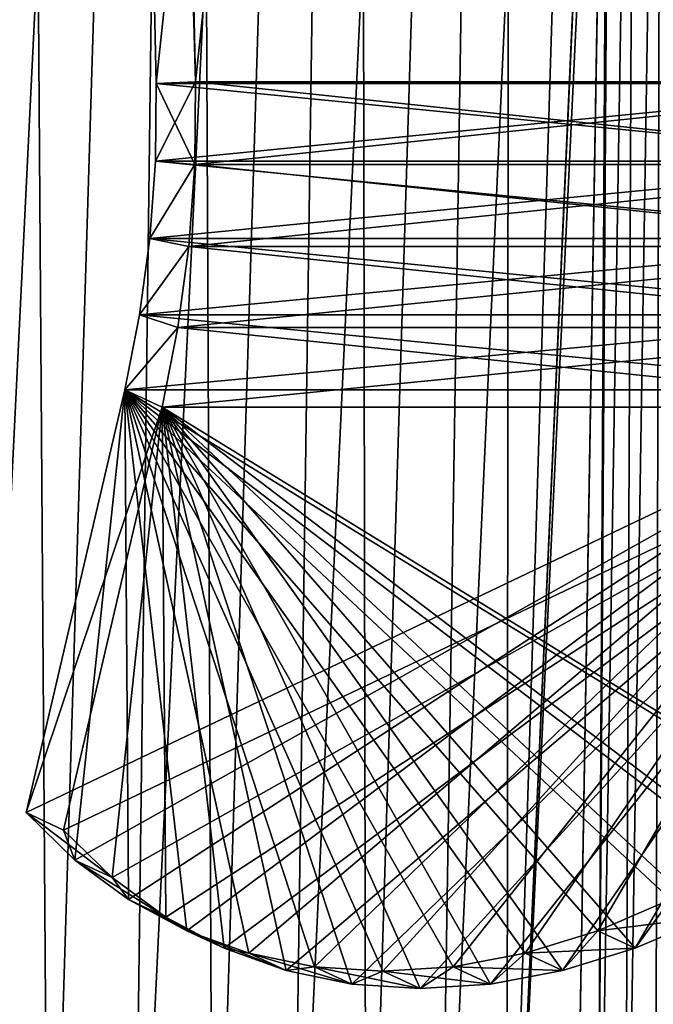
# Model space of a CAD drawing. Header units: millimetres. Extents: x -30 to 30, y -182 to 40.
# Tile 46 of 196: x 13.96 to 19.65, y -27.78 to -18.93. Entities that reach past the tile are written whole.
import ezdxf

# ---------------------------------------------------------------- set-up
doc = ezdxf.new("R2010")
doc.units = ezdxf.units.MM
doc.header["$LTSCALE"] = 65.185185
for name, color, linetype in [('15', 7, 'CONTINUOUS'), ('154', 7, 'CONTINUOUS'), ('157', 7, 'CONTINUOUS'), ('158', 7, 'CONTINUOUS'), ('159', 7, 'CONTINUOUS'), ('160', 7, 'CONTINUOUS'), ('171', 7, 'CONTINUOUS'), ('172', 7, 'CONTINUOUS'), ('174', 7, 'CONTINUOUS'), ('176', 7, 'CONTINUOUS'), ('178', 7, 'CONTINUOUS'), ('179', 7, 'CONTINUOUS'), ('18', 7, 'CONTINUOUS'), ('180', 7, 'CONTINUOUS'), ('181', 7, 'CONTINUOUS'), ('192', 7, 'CONTINUOUS'), ('193', 7, 'CONTINUOUS'), ('195', 7, 'CONTINUOUS'), ('2', 7, 'CONTINUOUS')]:
    doc.layers.add(name, color=color, linetype=linetype)

msp = doc.modelspace()

# ---------------------------------------------------------------- linework, layer by layer
at = {"layer": '15', "linetype": 'Continuous'}
for points in [[(19.2827, -11.0015, 14.6226), (18.9275, -32, 14.1803), (19.1476, -32, 13.919), (19.2827, -11.0015, 14.6226)], [(19.3964, -32, 13.6841), (19.4927, -10.9998, 14.3749), (19.1476, -32, 13.919), (19.3964, -32, 13.6841)], [(19.4927, -10.9998, 14.3749), (19.2827, -11.0015, 14.6226), (19.1476, -32, 13.919), (19.4927, -10.9998, 14.3749)], [(19.6696, -32, 13.4795), (19.7282, -10.9988, 14.1513), (19.3964, -32, 13.6841), (19.6696, -32, 13.4795)], [(19.7282, -10.9988, 14.1513), (19.4927, -10.9998, 14.3749), (19.3964, -32, 13.6841), (19.7282, -10.9988, 14.1513)]]:
    msp.add_3dface(points, dxfattribs=at)
at = {"layer": '154', "linetype": 'Continuous'}
for points in [[(14.3534, 35.5763, -21.4245), (15.5432, -19.4924, -22.6142), (14.0001, 35.5611, -21.0711), (14.3534, 35.5763, -21.4245)], [(14.0001, 35.5611, -21.0711), (15.5432, -19.4924, -22.6142), (15.1898, -19.5077, -22.2608), (14.0001, 35.5611, -21.0711)], [(15.1898, -19.5077, -22.2608), (15.5363, -20.2339, -22.6074), (15.1833, -20.2056, -22.2544), (15.1898, -19.5077, -22.2608)], [(15.5432, -19.4924, -22.6142), (15.5363, -20.2339, -22.6074), (15.1898, -19.5077, -22.2608), (15.5432, -19.4924, -22.6142)], [(15.1833, -20.2056, -22.2544), (15.5363, -20.2339, -22.6074), (15.1339, -20.9, -22.2049), (15.1833, -20.2056, -22.2544)], [(15.5363, -20.2339, -22.6074), (15.4838, -20.9717, -22.5548), (15.1339, -20.9, -22.2049), (15.5363, -20.2339, -22.6074)], [(15.1339, -20.9, -22.2049), (15.4838, -20.9717, -22.5548), (15.0418, -21.5856, -22.1129), (15.1339, -20.9, -22.2049)], [(15.4838, -20.9717, -22.5548), (15.386, -21.7002, -22.457), (15.0418, -21.5856, -22.1129), (15.4838, -20.9717, -22.5548)], [(15.0418, -21.5856, -22.1129), (15.386, -21.7002, -22.457), (14.9079, -22.2573, -21.9789), (15.0418, -21.5856, -22.1129)], [(15.386, -21.7002, -22.457), (15.2436, -22.4139, -22.3147), (14.9079, -22.2573, -21.9789), (15.386, -21.7002, -22.457)], [(14.9079, -22.2573, -21.9789), (15.2436, -22.4139, -22.3147), (14.0221, -26.0561, -21.0932), (14.9079, -22.2573, -21.9789)], [(15.2436, -22.4139, -22.3147), (14.3579, -26.2127, -21.4289), (14.0221, -26.0561, -21.0932), (15.2436, -22.4139, -22.3147)]]:
    msp.add_3dface(points, dxfattribs=at)
at = {"layer": '157', "linetype": 'Continuous'}
for points in [[(14.3534, 35.5763, -21.4245), (21.4245, 35.5763, -14.3534), (22.6142, -19.4924, -15.5432), (14.3534, 35.5763, -21.4245)], [(15.5432, -19.4924, -22.6142), (14.3534, 35.5763, -21.4245), (22.6142, -19.4924, -15.5432), (15.5432, -19.4924, -22.6142)]]:
    msp.add_3dface(points, dxfattribs=at)
at = {"layer": '158', "linetype": 'Continuous'}
for points in [[(14.0001, 35.5611, -21.0711), (15.1898, -19.5077, -22.2608), (21.0711, 35.5611, -14.0001), (14.0001, 35.5611, -21.0711)], [(15.1898, -19.5077, -22.2608), (22.2608, -19.5077, -15.1898), (21.0711, 35.5611, -14.0001), (15.1898, -19.5077, -22.2608)]]:
    msp.add_3dface(points, dxfattribs=at)
at = {"layer": '159', "linetype": 'Continuous'}
for points in [[(14.3579, -26.2127, -21.4289), (15.2436, -22.4139, -22.3147), (22.3147, -22.4139, -15.2436), (14.3579, -26.2127, -21.4289)], [(14.3579, -26.2127, -21.4289), (22.3147, -22.4139, -15.2436), (14.7952, -26.6393, -20.7926), (14.3579, -26.2127, -21.4289)], [(14.7952, -26.6393, -20.7926), (22.3147, -22.4139, -15.2436), (15.2776, -26.994, -20.1449), (14.7952, -26.6393, -20.7926)], [(15.2776, -26.994, -20.1449), (22.3147, -22.4139, -15.2436), (15.8005, -27.2734, -19.4917), (15.2776, -26.994, -20.1449)], [(15.8005, -27.2734, -19.4917), (22.3147, -22.4139, -15.2436), (16.3589, -27.4749, -18.8393), (15.8005, -27.2734, -19.4917)], [(16.3589, -27.4749, -18.8393), (22.3147, -22.4139, -15.2436), (16.9477, -27.5966, -18.1937), (16.3589, -27.4749, -18.8393)], [(16.9477, -27.5966, -18.1937), (22.3147, -22.4139, -15.2436), (17.5612, -27.6372, -17.5612), (16.9477, -27.5966, -18.1937)], [(17.5612, -27.6372, -17.5612), (22.3147, -22.4139, -15.2436), (18.1937, -27.5966, -16.9477), (17.5612, -27.6372, -17.5612)], [(18.1937, -27.5966, -16.9477), (22.3147, -22.4139, -15.2436), (18.8393, -27.4749, -16.3589), (18.1937, -27.5966, -16.9477)], [(18.8393, -27.4749, -16.3589), (22.3147, -22.4139, -15.2436), (19.4917, -27.2734, -15.8005), (18.8393, -27.4749, -16.3589)], [(19.4917, -27.2734, -15.8005), (22.3147, -22.4139, -15.2436), (20.1449, -26.994, -15.2776), (19.4917, -27.2734, -15.8005)]]:
    msp.add_3dface(points, dxfattribs=at)
at = {"layer": '160', "linetype": 'Continuous'}
for points in [[(15.5363, -20.2339, -22.6074), (15.5432, -19.4924, -22.6142), (22.6074, -20.2339, -15.5363), (15.5363, -20.2339, -22.6074)], [(15.5432, -19.4924, -22.6142), (22.6142, -19.4924, -15.5432), (22.6074, -20.2339, -15.5363), (15.5432, -19.4924, -22.6142)], [(15.4838, -20.9717, -22.5548), (15.5363, -20.2339, -22.6074), (22.5548, -20.9717, -15.4838), (15.4838, -20.9717, -22.5548)], [(15.5363, -20.2339, -22.6074), (22.6074, -20.2339, -15.5363), (22.5548, -20.9717, -15.4838), (15.5363, -20.2339, -22.6074)], [(15.386, -21.7002, -22.457), (15.4838, -20.9717, -22.5548), (22.457, -21.7002, -15.386), (15.386, -21.7002, -22.457)], [(15.4838, -20.9717, -22.5548), (22.5548, -20.9717, -15.4838), (22.457, -21.7002, -15.386), (15.4838, -20.9717, -22.5548)], [(15.2436, -22.4139, -22.3147), (15.386, -21.7002, -22.457), (22.3147, -22.4139, -15.2436), (15.2436, -22.4139, -22.3147)], [(15.386, -21.7002, -22.457), (22.457, -21.7002, -15.386), (22.3147, -22.4139, -15.2436), (15.386, -21.7002, -22.457)]]:
    msp.add_3dface(points, dxfattribs=at)
at = {"layer": '171', "linetype": 'Continuous'}
for points in [[(15.1833, -20.2056, -22.2544), (22.2544, -20.2056, -15.1833), (22.2608, -19.5077, -15.1898), (15.1833, -20.2056, -22.2544)], [(15.1898, -19.5077, -22.2608), (15.1833, -20.2056, -22.2544), (22.2608, -19.5077, -15.1898), (15.1898, -19.5077, -22.2608)], [(15.1339, -20.9, -22.2049), (22.2049, -20.9, -15.1339), (22.2544, -20.2056, -15.1833), (15.1339, -20.9, -22.2049)], [(15.1833, -20.2056, -22.2544), (15.1339, -20.9, -22.2049), (22.2544, -20.2056, -15.1833), (15.1833, -20.2056, -22.2544)], [(15.0418, -21.5856, -22.1129), (22.1129, -21.5856, -15.0418), (22.2049, -20.9, -15.1339), (15.0418, -21.5856, -22.1129)], [(15.1339, -20.9, -22.2049), (15.0418, -21.5856, -22.1129), (22.2049, -20.9, -15.1339), (15.1339, -20.9, -22.2049)], [(14.9079, -22.2573, -21.9789), (21.9789, -22.2573, -14.9079), (22.1129, -21.5856, -15.0418), (14.9079, -22.2573, -21.9789)], [(15.0418, -21.5856, -22.1129), (14.9079, -22.2573, -21.9789), (22.1129, -21.5856, -15.0418), (15.0418, -21.5856, -22.1129)]]:
    msp.add_3dface(points, dxfattribs=at)
at = {"layer": '172', "linetype": 'Continuous'}
for points in [[(14.9079, -22.2573, -21.9789), (14.0221, -26.0561, -21.0932), (14.4594, -26.4828, -20.4569), (14.9079, -22.2573, -21.9789)], [(14.9418, -26.8374, -19.8091), (14.9079, -22.2573, -21.9789), (14.4594, -26.4828, -20.4569), (14.9418, -26.8374, -19.8091)], [(17.858, -27.44, -16.612), (14.9079, -22.2573, -21.9789), (17.2255, -27.4807, -17.2255), (17.858, -27.44, -16.612)], [(17.2255, -27.4807, -17.2255), (14.9079, -22.2573, -21.9789), (16.612, -27.44, -17.858), (17.2255, -27.4807, -17.2255)], [(16.612, -27.44, -17.858), (14.9079, -22.2573, -21.9789), (16.0231, -27.3183, -18.5035), (16.612, -27.44, -17.858)], [(16.0231, -27.3183, -18.5035), (14.9079, -22.2573, -21.9789), (15.4647, -27.1169, -19.1559), (16.0231, -27.3183, -18.5035)], [(15.4647, -27.1169, -19.1559), (14.9079, -22.2573, -21.9789), (14.9418, -26.8374, -19.8091), (15.4647, -27.1169, -19.1559)], [(18.5035, -27.3183, -16.0231), (14.9079, -22.2573, -21.9789), (17.858, -27.44, -16.612), (18.5035, -27.3183, -16.0231)], [(19.1559, -27.1169, -15.4647), (14.9079, -22.2573, -21.9789), (18.5035, -27.3183, -16.0231), (19.1559, -27.1169, -15.4647)], [(19.8091, -26.8374, -14.9418), (14.9079, -22.2573, -21.9789), (19.1559, -27.1169, -15.4647), (19.8091, -26.8374, -14.9418)], [(20.4569, -26.4828, -14.4594), (14.9079, -22.2573, -21.9789), (19.8091, -26.8374, -14.9418), (20.4569, -26.4828, -14.4594)], [(21.0932, -26.0561, -14.0221), (14.9079, -22.2573, -21.9789), (20.4569, -26.4828, -14.4594), (21.0932, -26.0561, -14.0221)], [(14.9079, -22.2573, -21.9789), (21.0932, -26.0561, -14.0221), (21.9789, -22.2573, -14.9079), (14.9079, -22.2573, -21.9789)]]:
    msp.add_3dface(points, dxfattribs=at)
at = {"layer": '174', "linetype": 'Continuous'}
for points in [[(14.0221, -26.0561, -21.0932), (14.7952, -26.6393, -20.7926), (14.4594, -26.4828, -20.4569), (14.0221, -26.0561, -21.0932)], [(14.0221, -26.0561, -21.0932), (14.3579, -26.2127, -21.4289), (14.7952, -26.6393, -20.7926), (14.0221, -26.0561, -21.0932)], [(15.2776, -26.994, -20.1449), (14.9418, -26.8374, -19.8091), (14.4594, -26.4828, -20.4569), (15.2776, -26.994, -20.1449)], [(14.7952, -26.6393, -20.7926), (15.2776, -26.994, -20.1449), (14.4594, -26.4828, -20.4569), (14.7952, -26.6393, -20.7926)], [(15.8005, -27.2734, -19.4917), (15.4647, -27.1169, -19.1559), (14.9418, -26.8374, -19.8091), (15.8005, -27.2734, -19.4917)], [(15.2776, -26.994, -20.1449), (15.8005, -27.2734, -19.4917), (14.9418, -26.8374, -19.8091), (15.2776, -26.994, -20.1449)], [(20.1449, -26.994, -15.2776), (19.8091, -26.8374, -14.9418), (19.1559, -27.1169, -15.4647), (20.1449, -26.994, -15.2776)], [(19.4917, -27.2734, -15.8005), (20.1449, -26.994, -15.2776), (19.1559, -27.1169, -15.4647), (19.4917, -27.2734, -15.8005)], [(16.3589, -27.4749, -18.8393), (16.0231, -27.3183, -18.5035), (15.4647, -27.1169, -19.1559), (16.3589, -27.4749, -18.8393)], [(15.8005, -27.2734, -19.4917), (16.3589, -27.4749, -18.8393), (15.4647, -27.1169, -19.1559), (15.8005, -27.2734, -19.4917)], [(19.4917, -27.2734, -15.8005), (19.1559, -27.1169, -15.4647), (18.5035, -27.3183, -16.0231), (19.4917, -27.2734, -15.8005)], [(16.3589, -27.4749, -18.8393), (16.9477, -27.5966, -18.1937), (16.0231, -27.3183, -18.5035), (16.3589, -27.4749, -18.8393)], [(16.9477, -27.5966, -18.1937), (16.612, -27.44, -17.858), (16.0231, -27.3183, -18.5035), (16.9477, -27.5966, -18.1937)], [(18.8393, -27.4749, -16.3589), (18.5035, -27.3183, -16.0231), (17.858, -27.44, -16.612), (18.8393, -27.4749, -16.3589)], [(18.8393, -27.4749, -16.3589), (19.4917, -27.2734, -15.8005), (18.5035, -27.3183, -16.0231), (18.8393, -27.4749, -16.3589)], [(17.5612, -27.6372, -17.5612), (17.2255, -27.4807, -17.2255), (16.612, -27.44, -17.858), (17.5612, -27.6372, -17.5612)], [(16.9477, -27.5966, -18.1937), (17.5612, -27.6372, -17.5612), (16.612, -27.44, -17.858), (16.9477, -27.5966, -18.1937)], [(18.1937, -27.5966, -16.9477), (17.858, -27.44, -16.612), (17.2255, -27.4807, -17.2255), (18.1937, -27.5966, -16.9477)], [(17.5612, -27.6372, -17.5612), (18.1937, -27.5966, -16.9477), (17.2255, -27.4807, -17.2255), (17.5612, -27.6372, -17.5612)], [(18.1937, -27.5966, -16.9477), (18.8393, -27.4749, -16.3589), (17.858, -27.44, -16.612), (18.1937, -27.5966, -16.9477)]]:
    msp.add_3dface(points, dxfattribs=at)
at = {"layer": '176', "linetype": 'Continuous'}
for points in [[(14.3534, 35.5763, 21.4245), (14.0001, 35.5611, 21.0711), (15.5432, -19.4924, 22.6142), (14.3534, 35.5763, 21.4245)], [(14.0001, 35.5611, 21.0711), (15.1898, -19.5077, 22.2608), (15.5432, -19.4924, 22.6142), (14.0001, 35.5611, 21.0711)], [(15.1898, -19.5077, 22.2608), (15.1833, -20.2056, 22.2544), (15.5432, -19.4924, 22.6142), (15.1898, -19.5077, 22.2608)], [(15.5432, -19.4924, 22.6142), (15.1833, -20.2056, 22.2544), (15.5363, -20.2339, 22.6074), (15.5432, -19.4924, 22.6142)], [(15.1833, -20.2056, 22.2544), (15.1339, -20.9, 22.2049), (15.5363, -20.2339, 22.6074), (15.1833, -20.2056, 22.2544)], [(15.5363, -20.2339, 22.6074), (15.1339, -20.9, 22.2049), (15.4838, -20.9717, 22.5548), (15.5363, -20.2339, 22.6074)], [(15.1339, -20.9, 22.2049), (15.0418, -21.5856, 22.1129), (15.4838, -20.9717, 22.5548), (15.1339, -20.9, 22.2049)], [(15.4838, -20.9717, 22.5548), (15.0418, -21.5856, 22.1129), (15.386, -21.7002, 22.457), (15.4838, -20.9717, 22.5548)], [(15.0418, -21.5856, 22.1129), (14.9079, -22.2573, 21.9789), (15.386, -21.7002, 22.457), (15.0418, -21.5856, 22.1129)], [(15.386, -21.7002, 22.457), (14.9079, -22.2573, 21.9789), (15.2436, -22.4139, 22.3147), (15.386, -21.7002, 22.457)], [(14.9079, -22.2573, 21.9789), (14.0221, -26.0561, 21.0932), (15.2436, -22.4139, 22.3147), (14.9079, -22.2573, 21.9789)], [(14.0221, -26.0561, 21.0932), (14.3579, -26.2127, 21.4289), (15.2436, -22.4139, 22.3147), (14.0221, -26.0561, 21.0932)]]:
    msp.add_3dface(points, dxfattribs=at)
at = {"layer": '178', "linetype": 'Continuous'}
for points in [[(21.4245, 35.5763, 14.3534), (14.3534, 35.5763, 21.4245), (15.5432, -19.4924, 22.6142), (21.4245, 35.5763, 14.3534)], [(22.6142, -19.4924, 15.5432), (21.4245, 35.5763, 14.3534), (15.5432, -19.4924, 22.6142), (22.6142, -19.4924, 15.5432)]]:
    msp.add_3dface(points, dxfattribs=at)
at = {"layer": '179', "linetype": 'Continuous'}
for points in [[(21.0711, 35.5611, 14.0001), (22.2608, -19.5077, 15.1898), (14.0001, 35.5611, 21.0711), (21.0711, 35.5611, 14.0001)], [(22.2608, -19.5077, 15.1898), (15.1898, -19.5077, 22.2608), (14.0001, 35.5611, 21.0711), (22.2608, -19.5077, 15.1898)]]:
    msp.add_3dface(points, dxfattribs=at)
at = {"layer": '18', "linetype": 'Continuous'}
for points in [[(19.1476, -32, -13.919), (19.4925, -10.9998, -14.3751), (19.3964, -32, -13.6841), (19.1476, -32, -13.919)], [(19.2816, -11.066, -14.6212), (19.4925, -10.9998, -14.3751), (19.1476, -32, -13.919), (19.2816, -11.066, -14.6212)], [(19.4925, -10.9998, -14.3751), (19.728, -10.9988, -14.1514), (19.3964, -32, -13.6841), (19.4925, -10.9998, -14.3751)], [(19.3964, -32, -13.6841), (19.728, -10.9988, -14.1514), (19.6696, -32, -13.4795), (19.3964, -32, -13.6841)], [(19.2512, -12.8625, -14.5835), (19.2816, -11.066, -14.6212), (19.1476, -32, -13.919), (19.2512, -12.8625, -14.5835)], [(18.9275, -32, -14.1803), (19.2512, -12.8625, -14.5835), (19.1476, -32, -13.919), (18.9275, -32, -14.1803)]]:
    msp.add_3dface(points, dxfattribs=at)
at = {"layer": '180', "linetype": 'Continuous'}
for points in [[(15.2436, -22.4139, 22.3147), (14.3579, -26.2127, 21.4289), (14.7952, -26.6393, 20.7926), (15.2436, -22.4139, 22.3147)], [(15.2776, -26.994, 20.1449), (15.2436, -22.4139, 22.3147), (14.7952, -26.6393, 20.7926), (15.2776, -26.994, 20.1449)], [(21.4289, -26.2127, 14.3579), (15.2436, -22.4139, 22.3147), (20.7926, -26.6393, 14.7952), (21.4289, -26.2127, 14.3579)], [(21.4289, -26.2127, 14.3579), (22.3147, -22.4139, 15.2436), (15.2436, -22.4139, 22.3147), (21.4289, -26.2127, 14.3579)], [(20.7926, -26.6393, 14.7952), (15.2436, -22.4139, 22.3147), (20.1449, -26.994, 15.2776), (20.7926, -26.6393, 14.7952)], [(18.8393, -27.4749, 16.3589), (15.2436, -22.4139, 22.3147), (18.1937, -27.5966, 16.9477), (18.8393, -27.4749, 16.3589)], [(18.1937, -27.5966, 16.9477), (15.2436, -22.4139, 22.3147), (17.5612, -27.6372, 17.5612), (18.1937, -27.5966, 16.9477)], [(17.5612, -27.6372, 17.5612), (15.2436, -22.4139, 22.3147), (16.9477, -27.5966, 18.1937), (17.5612, -27.6372, 17.5612)], [(16.9477, -27.5966, 18.1937), (15.2436, -22.4139, 22.3147), (16.3589, -27.4749, 18.8393), (16.9477, -27.5966, 18.1937)], [(15.8005, -27.2734, 19.4917), (15.2436, -22.4139, 22.3147), (15.2776, -26.994, 20.1449), (15.8005, -27.2734, 19.4917)], [(16.3589, -27.4749, 18.8393), (15.2436, -22.4139, 22.3147), (15.8005, -27.2734, 19.4917), (16.3589, -27.4749, 18.8393)], [(19.4917, -27.2734, 15.8005), (15.2436, -22.4139, 22.3147), (18.8393, -27.4749, 16.3589), (19.4917, -27.2734, 15.8005)], [(20.1449, -26.994, 15.2776), (15.2436, -22.4139, 22.3147), (19.4917, -27.2734, 15.8005), (20.1449, -26.994, 15.2776)]]:
    msp.add_3dface(points, dxfattribs=at)
at = {"layer": '181', "linetype": 'Continuous'}
for points in [[(22.6074, -20.2339, 15.5363), (22.6142, -19.4924, 15.5432), (15.5363, -20.2339, 22.6074), (22.6074, -20.2339, 15.5363)], [(22.6142, -19.4924, 15.5432), (15.5432, -19.4924, 22.6142), (15.5363, -20.2339, 22.6074), (22.6142, -19.4924, 15.5432)], [(22.5548, -20.9717, 15.4838), (22.6074, -20.2339, 15.5363), (15.4838, -20.9717, 22.5548), (22.5548, -20.9717, 15.4838)], [(22.6074, -20.2339, 15.5363), (15.5363, -20.2339, 22.6074), (15.4838, -20.9717, 22.5548), (22.6074, -20.2339, 15.5363)], [(22.457, -21.7002, 15.386), (22.5548, -20.9717, 15.4838), (15.386, -21.7002, 22.457), (22.457, -21.7002, 15.386)], [(22.5548, -20.9717, 15.4838), (15.4838, -20.9717, 22.5548), (15.386, -21.7002, 22.457), (22.5548, -20.9717, 15.4838)], [(22.457, -21.7002, 15.386), (15.386, -21.7002, 22.457), (15.2436, -22.4139, 22.3147), (22.457, -21.7002, 15.386)], [(22.3147, -22.4139, 15.2436), (22.457, -21.7002, 15.386), (15.2436, -22.4139, 22.3147), (22.3147, -22.4139, 15.2436)]]:
    msp.add_3dface(points, dxfattribs=at)
at = {"layer": '192', "linetype": 'Continuous'}
for points in [[(22.2544, -20.2056, 15.1833), (15.1833, -20.2056, 22.2544), (15.1898, -19.5077, 22.2608), (22.2544, -20.2056, 15.1833)], [(22.2608, -19.5077, 15.1898), (22.2544, -20.2056, 15.1833), (15.1898, -19.5077, 22.2608), (22.2608, -19.5077, 15.1898)], [(22.2049, -20.9, 15.1339), (15.1339, -20.9, 22.2049), (15.1833, -20.2056, 22.2544), (22.2049, -20.9, 15.1339)], [(22.2544, -20.2056, 15.1833), (22.2049, -20.9, 15.1339), (15.1833, -20.2056, 22.2544), (22.2544, -20.2056, 15.1833)], [(22.1129, -21.5856, 15.0418), (15.0418, -21.5856, 22.1129), (15.1339, -20.9, 22.2049), (22.1129, -21.5856, 15.0418)], [(22.2049, -20.9, 15.1339), (22.1129, -21.5856, 15.0418), (15.1339, -20.9, 22.2049), (22.2049, -20.9, 15.1339)], [(21.9789, -22.2573, 14.9079), (14.9079, -22.2573, 21.9789), (15.0418, -21.5856, 22.1129), (21.9789, -22.2573, 14.9079)], [(22.1129, -21.5856, 15.0418), (21.9789, -22.2573, 14.9079), (15.0418, -21.5856, 22.1129), (22.1129, -21.5856, 15.0418)]]:
    msp.add_3dface(points, dxfattribs=at)
at = {"layer": '193', "linetype": 'Continuous'}
for points in [[(21.9789, -22.2573, 14.9079), (14.0221, -26.0561, 21.0932), (14.9079, -22.2573, 21.9789), (21.9789, -22.2573, 14.9079)], [(14.0221, -26.0561, 21.0932), (21.9789, -22.2573, 14.9079), (14.4594, -26.4828, 20.4569), (14.0221, -26.0561, 21.0932)], [(14.4594, -26.4828, 20.4569), (21.9789, -22.2573, 14.9079), (14.9418, -26.8374, 19.8091), (14.4594, -26.4828, 20.4569)], [(14.9418, -26.8374, 19.8091), (21.9789, -22.2573, 14.9079), (15.4647, -27.1169, 19.1559), (14.9418, -26.8374, 19.8091)], [(15.4647, -27.1169, 19.1559), (21.9789, -22.2573, 14.9079), (16.0231, -27.3183, 18.5035), (15.4647, -27.1169, 19.1559)], [(16.0231, -27.3183, 18.5035), (21.9789, -22.2573, 14.9079), (16.612, -27.44, 17.858), (16.0231, -27.3183, 18.5035)], [(16.612, -27.44, 17.858), (21.9789, -22.2573, 14.9079), (17.2255, -27.4807, 17.2255), (16.612, -27.44, 17.858)], [(17.2255, -27.4807, 17.2255), (21.9789, -22.2573, 14.9079), (17.858, -27.44, 16.612), (17.2255, -27.4807, 17.2255)], [(17.858, -27.44, 16.612), (21.9789, -22.2573, 14.9079), (18.5035, -27.3183, 16.0231), (17.858, -27.44, 16.612)], [(18.5035, -27.3183, 16.0231), (21.9789, -22.2573, 14.9079), (19.1559, -27.1169, 15.4647), (18.5035, -27.3183, 16.0231)], [(19.1559, -27.1169, 15.4647), (21.9789, -22.2573, 14.9079), (19.8091, -26.8374, 14.9418), (19.1559, -27.1169, 15.4647)]]:
    msp.add_3dface(points, dxfattribs=at)
at = {"layer": '195', "linetype": 'Continuous'}
for points in [[(14.3579, -26.2127, 21.4289), (14.0221, -26.0561, 21.0932), (14.4594, -26.4828, 20.4569), (14.3579, -26.2127, 21.4289)], [(14.7952, -26.6393, 20.7926), (14.3579, -26.2127, 21.4289), (14.4594, -26.4828, 20.4569), (14.7952, -26.6393, 20.7926)], [(14.7952, -26.6393, 20.7926), (14.4594, -26.4828, 20.4569), (14.9418, -26.8374, 19.8091), (14.7952, -26.6393, 20.7926)], [(15.2776, -26.994, 20.1449), (14.7952, -26.6393, 20.7926), (14.9418, -26.8374, 19.8091), (15.2776, -26.994, 20.1449)], [(15.2776, -26.994, 20.1449), (14.9418, -26.8374, 19.8091), (15.4647, -27.1169, 19.1559), (15.2776, -26.994, 20.1449)], [(19.4917, -27.2734, 15.8005), (19.1559, -27.1169, 15.4647), (19.8091, -26.8374, 14.9418), (19.4917, -27.2734, 15.8005)], [(20.1449, -26.994, 15.2776), (19.4917, -27.2734, 15.8005), (19.8091, -26.8374, 14.9418), (20.1449, -26.994, 15.2776)], [(15.8005, -27.2734, 19.4917), (15.2776, -26.994, 20.1449), (15.4647, -27.1169, 19.1559), (15.8005, -27.2734, 19.4917)], [(15.8005, -27.2734, 19.4917), (15.4647, -27.1169, 19.1559), (16.0231, -27.3183, 18.5035), (15.8005, -27.2734, 19.4917)], [(18.8393, -27.4749, 16.3589), (18.5035, -27.3183, 16.0231), (19.1559, -27.1169, 15.4647), (18.8393, -27.4749, 16.3589)], [(19.4917, -27.2734, 15.8005), (18.8393, -27.4749, 16.3589), (19.1559, -27.1169, 15.4647), (19.4917, -27.2734, 15.8005)], [(16.3589, -27.4749, 18.8393), (15.8005, -27.2734, 19.4917), (16.0231, -27.3183, 18.5035), (16.3589, -27.4749, 18.8393)], [(16.3589, -27.4749, 18.8393), (16.0231, -27.3183, 18.5035), (16.612, -27.44, 17.858), (16.3589, -27.4749, 18.8393)], [(18.1937, -27.5966, 16.9477), (17.858, -27.44, 16.612), (18.5035, -27.3183, 16.0231), (18.1937, -27.5966, 16.9477)], [(18.8393, -27.4749, 16.3589), (18.1937, -27.5966, 16.9477), (18.5035, -27.3183, 16.0231), (18.8393, -27.4749, 16.3589)], [(16.9477, -27.5966, 18.1937), (16.3589, -27.4749, 18.8393), (16.612, -27.44, 17.858), (16.9477, -27.5966, 18.1937)], [(16.9477, -27.5966, 18.1937), (16.612, -27.44, 17.858), (17.2255, -27.4807, 17.2255), (16.9477, -27.5966, 18.1937)], [(17.5612, -27.6372, 17.5612), (16.9477, -27.5966, 18.1937), (17.2255, -27.4807, 17.2255), (17.5612, -27.6372, 17.5612)], [(17.5612, -27.6372, 17.5612), (17.2255, -27.4807, 17.2255), (17.858, -27.44, 16.612), (17.5612, -27.6372, 17.5612)], [(18.1937, -27.5966, 16.9477), (17.5612, -27.6372, 17.5612), (17.858, -27.44, 16.612), (18.1937, -27.5966, 16.9477)]]:
    msp.add_3dface(points, dxfattribs=at)
at = {"layer": '2', "linetype": 'Continuous'}
for points in [[(14.2267, -32, 18.8927), (13.9291, 10, 20.4583), (13.4532, -32, 19.451), (14.2267, -32, 18.8927)], [(13.9291, 10, -20.4583), (15.5137, 10, -19.2844), (13.4532, -32, -19.451), (13.9291, 10, -20.4583)], [(13.4532, -32, -19.451), (15.5137, 10, -19.2844), (14.2267, -32, -18.8927), (13.4532, -32, -19.451)], [(15.5137, 10, 19.2844), (13.9291, 10, 20.4583), (14.2267, -32, 18.8927), (15.5137, 10, 19.2844)], [(14.977, -32, 18.3036), (15.5137, 10, 19.2844), (14.2267, -32, 18.8927), (14.977, -32, 18.3036)], [(14.2267, -32, -18.8927), (15.5137, 10, -19.2844), (14.977, -32, -18.3036), (14.2267, -32, -18.8927)], [(14.977, -32, -18.3036), (16.9998, 10, -17.988), (15.703, -32, -17.6847), (14.977, -32, -18.3036)], [(15.703, -32, 17.6847), (15.5137, 10, 19.2844), (14.977, -32, 18.3036), (15.703, -32, 17.6847)], [(15.5137, 10, -19.2844), (16.9998, 10, -17.988), (14.977, -32, -18.3036), (15.5137, 10, -19.2844)], [(16.9998, 10, 17.988), (15.5137, 10, 19.2844), (15.703, -32, 17.6847), (16.9998, 10, 17.988)], [(16.4034, -32, 17.037), (16.9998, 10, 17.988), (15.703, -32, 17.6847), (16.4034, -32, 17.037)], [(15.703, -32, -17.6847), (16.9998, 10, -17.988), (16.4034, -32, -17.037), (15.703, -32, -17.6847)], [(16.9998, 10, -17.988), (18.378, 10, -16.5774), (16.4034, -32, -17.037), (16.9998, 10, -17.988)], [(17.0772, -32, 16.3616), (16.9998, 10, 17.988), (16.4034, -32, 17.037), (17.0772, -32, 16.3616)], [(16.4034, -32, -17.037), (18.378, 10, -16.5774), (17.0772, -32, -16.3616), (16.4034, -32, -17.037)], [(18.378, 10, 16.5774), (16.9998, 10, 17.988), (17.0772, -32, 16.3616), (18.378, 10, 16.5774)], [(17.7231, -32, 15.6596), (18.378, 10, 16.5774), (17.0772, -32, 16.3616), (17.7231, -32, 15.6596)], [(17.0772, -32, -16.3616), (18.378, 10, -16.5774), (17.7231, -32, -15.6596), (17.0772, -32, -16.3616)], [(18.3402, -32, 14.9321), (18.378, 10, 16.5774), (17.7231, -32, 15.6596), (18.3402, -32, 14.9321)], [(17.7231, -32, -15.6596), (19.6395, 10, -15.0617), (18.3402, -32, -14.9321), (17.7231, -32, -15.6596)], [(18.378, 10, -16.5774), (19.6395, 10, -15.0617), (17.7231, -32, -15.6596), (18.378, 10, -16.5774)], [(18.3402, -32, -14.9321), (19.6395, 10, -15.0617), (19.2816, -11.066, -14.6212), (18.3402, -32, -14.9321)], [(19.6395, 10, 15.0617), (18.378, 10, 16.5774), (18.3402, -32, 14.9321), (19.6395, 10, 15.0617)], [(19.2827, -11.0015, 14.6226), (19.6395, 10, 15.0617), (18.3402, -32, 14.9321), (19.2827, -11.0015, 14.6226)], [(18.9275, -32, 14.1803), (19.2827, -11.0015, 14.6226), (18.3402, -32, 14.9321), (18.9275, -32, 14.1803)], [(19.2512, -12.8625, -14.5835), (18.3402, -32, -14.9321), (19.2816, -11.066, -14.6212), (19.2512, -12.8625, -14.5835)], [(18.9275, -32, -14.1803), (18.3402, -32, -14.9321), (19.2512, -12.8625, -14.5835), (18.9275, -32, -14.1803)]]:
    msp.add_3dface(points, dxfattribs=at)

doc.saveas('drawing.dxf')
